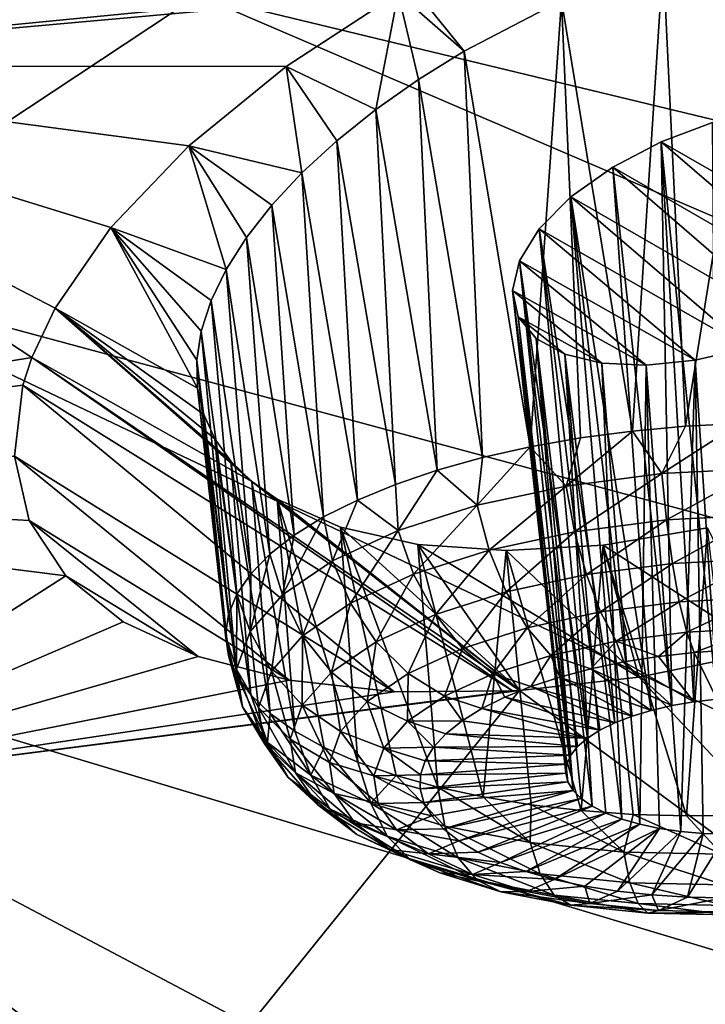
# Model space of a CAD drawing. Header units: metres. Extents: x -92 to 264, y -100 to 50.
# Tile 203 of 256: x 227.66 to 229.57, y 0.15 to 2.89. Entities that reach past the tile are written whole.
import ezdxf

# ---------------------------------------------------------------- set-up
doc = ezdxf.new("R2010")
doc.units = ezdxf.units.M
doc.layers.add('solid_21062050_01', color=7, linetype='CONTINUOUS')

msp = doc.modelspace()

# ---------------------------------------------------------------- linework, layer by layer
at = {"layer": 'solid_21062050_01'}
for points in [[(220.965714, 5.200632, 187.338989), (227.011505, 2.20023, 191.581711), (228.159164, 2.960849, 189.467529)], [(229.888519, 4.56435, 185.010696), (229.1203, 3.750634, 187.272354), (237.07724, 2.045566, 186.764923)], [(227.470901, 3.752199, 128.596115), (228.753418, 2.987712, 130.53331), (226.459244, 2.762753, 129.629333)], [(229.1203, 3.750634, 187.272354), (228.159164, 2.960849, 189.467529), (236.093018, 1.046793, 189.540863)], [(229.1203, 3.750634, 187.272354), (236.093018, 1.046793, 189.540863), (237.07724, 2.045566, 186.764923)], [(229.455933, 3.059855, 130.805099), (229.740936, 3.144704, 130.829041), (229.518585, 1.75884, 130.371231)], [(229.740936, 3.144704, 130.829041), (229.668442, 1.766423, 130.365738), (229.518585, 1.75884, 130.371231)], [(229.172409, 2.945542, 130.829742), (229.455933, 3.059855, 130.805099), (229.370392, 1.745353, 130.39119)], [(229.455933, 3.059855, 130.805099), (229.518585, 1.75884, 130.371231), (229.370392, 1.745353, 130.39119)], [(228.753418, 2.987712, 130.53331), (228.717361, 2.966609, 130.547043), (226.459244, 2.762753, 129.629333)], [(228.717361, 2.966609, 130.547043), (228.404633, 2.761527, 130.703964), (226.459244, 2.762753, 129.629333)], [(228.654953, 2.64158, 131.032883), (228.404633, 2.761527, 130.703964), (228.717361, 2.966609, 130.547043)], [(228.654953, 2.64158, 131.032883), (228.717361, 2.966609, 130.547043), (228.774094, 2.725413, 130.962906)], [(228.901199, 2.804556, 130.905563), (228.717361, 2.966609, 130.547043), (228.753418, 2.987712, 130.53331)], [(228.774094, 2.725413, 130.962906), (228.717361, 2.966609, 130.547043), (228.901199, 2.804556, 130.905563)], [(228.901199, 2.804556, 130.905563), (228.753418, 2.987712, 130.53331), (229.172409, 2.945542, 130.829742)], [(228.159164, 2.960849, 189.467529), (227.011505, 2.20023, 191.581711), (234.874481, 0.07817, 192.233063)], [(228.159164, 2.960849, 189.467529), (234.874481, 0.07817, 192.233063), (236.093018, 1.046793, 189.540863)], [(228.901199, 2.804556, 130.905563), (229.172409, 2.945542, 130.829742), (229.085419, 1.701326, 130.473511)], [(229.172409, 2.945542, 130.829742), (229.225479, 1.726111, 130.425415), (229.085419, 1.701326, 130.473511)], [(229.172409, 2.945542, 130.829742), (229.370392, 1.745353, 130.39119), (229.225479, 1.726111, 130.425415)], [(228.774094, 2.725413, 130.962906), (228.901199, 2.804556, 130.905563), (228.951767, 1.671268, 130.534958)], [(228.901199, 2.804556, 130.905563), (229.085419, 1.701326, 130.473511), (228.951767, 1.671268, 130.534958)], [(225.637589, 1.612573, 131.151886), (226.459244, 2.762753, 129.629333), (227.695862, 1.950595, 131.653809)], [(227.760315, 2.087906, 131.459198), (227.695862, 1.950595, 131.653809), (226.459244, 2.762753, 129.629333)], [(227.915497, 2.312616, 131.170303), (227.760315, 2.087906, 131.459198), (226.459244, 2.762753, 129.629333)], [(228.133148, 2.540301, 130.914673), (227.915497, 2.312616, 131.170303), (226.459244, 2.762753, 129.629333)], [(228.404633, 2.761527, 130.703964), (228.133148, 2.540301, 130.914673), (226.459244, 2.762753, 129.629333)], [(228.448761, 2.465277, 131.20668), (228.133148, 2.540301, 130.914673), (228.404633, 2.761527, 130.703964)], [(228.545929, 2.55442, 131.114578), (228.404633, 2.761527, 130.703964), (228.654953, 2.64158, 131.032883)], [(228.448761, 2.465277, 131.20668), (228.404633, 2.761527, 130.703964), (228.545929, 2.55442, 131.114578)], [(228.654953, 2.64158, 131.032883), (228.774094, 2.725413, 130.962906), (228.825974, 1.636266, 130.60907)], [(228.774094, 2.725413, 130.962906), (228.951767, 1.671268, 130.534958), (228.825974, 1.636266, 130.60907)], [(228.545929, 2.55442, 131.114578), (228.654953, 2.64158, 131.032883), (228.709427, 1.596705, 130.695053)], [(228.654953, 2.64158, 131.032883), (228.825974, 1.636266, 130.60907), (228.709427, 1.596705, 130.695053)], [(229.593124, 2.605767, 131.595551), (229.450378, 2.552002, 131.604462), (229.605453, 0.997747, 131.066376)], [(229.593124, 2.605767, 131.595551), (230.090347, 2.184898, 132.5298), (229.450378, 2.552002, 131.604462)], [(228.448761, 2.465277, 131.20668), (228.545929, 2.55442, 131.114578), (228.603394, 1.553018, 130.791962)], [(228.545929, 2.55442, 131.114578), (228.709427, 1.596705, 130.695053), (228.603394, 1.553018, 130.791962)], [(228.23732, 2.196173, 131.533188), (227.915497, 2.312616, 131.170303), (228.133148, 2.540301, 130.914673)], [(228.364487, 2.375248, 131.307953), (228.133148, 2.540301, 130.914673), (228.448761, 2.465277, 131.20668)], [(228.293823, 2.285249, 131.417221), (228.133148, 2.540301, 130.914673), (228.364487, 2.375248, 131.307953)], [(228.23732, 2.196173, 131.533188), (228.133148, 2.540301, 130.914673), (228.293823, 2.285249, 131.417221)], [(229.450378, 2.552002, 131.604462), (229.315308, 2.481329, 131.645035), (229.480392, 0.979797, 131.099167)], [(229.450378, 2.552002, 131.604462), (229.974228, 2.101302, 132.602615), (229.315308, 2.481329, 131.645035)], [(229.450378, 2.552002, 131.604462), (229.480392, 0.979797, 131.099167), (229.541702, 0.990297, 131.078964)], [(229.450378, 2.552002, 131.604462), (229.541702, 0.990297, 131.078964), (229.605453, 0.997747, 131.066376)], [(229.450378, 2.552002, 131.604462), (230.090347, 2.184898, 132.5298), (229.974228, 2.101302, 132.602615)], [(229.315308, 2.481329, 131.645035), (229.198807, 2.398232, 131.716141), (229.422577, 0.966426, 131.126633)], [(229.315308, 2.481329, 131.645035), (229.837326, 2.030136, 132.64534), (229.198807, 2.398232, 131.716141)], [(229.315308, 2.481329, 131.645035), (229.422577, 0.966426, 131.126633), (229.480392, 0.979797, 131.099167)], [(229.315308, 2.481329, 131.645035), (229.974228, 2.101302, 132.602615), (229.837326, 2.030136, 132.64534)], [(228.364487, 2.375248, 131.307953), (228.448761, 2.465277, 131.20668), (228.509048, 1.505682, 130.898743)], [(228.448761, 2.465277, 131.20668), (228.603394, 1.553018, 130.791962), (228.509048, 1.505682, 130.898743)], [(229.198807, 2.398232, 131.716141), (229.110413, 2.309218, 131.812469), (229.321243, 0.932033, 131.201385)], [(229.198807, 2.398232, 131.716141), (229.690811, 1.976413, 132.655457), (229.110413, 2.309218, 131.812469)], [(229.198807, 2.398232, 131.716141), (229.321243, 0.932033, 131.201385), (229.369217, 0.950414, 131.160904)], [(229.198807, 2.398232, 131.716141), (229.369217, 0.950414, 131.160904), (229.422577, 0.966426, 131.126633)], [(229.198807, 2.398232, 131.716141), (229.837326, 2.030136, 132.64534), (229.690811, 1.976413, 132.655457)], [(228.293823, 2.285249, 131.417221), (228.364487, 2.375248, 131.307953), (228.427414, 1.455218, 131.014206)], [(228.364487, 2.375248, 131.307953), (228.509048, 1.505682, 130.898743), (228.427414, 1.455218, 131.014206)], [(228.157898, 1.864996, 132.038254), (227.760315, 2.087906, 131.459198), (227.915497, 2.312616, 131.170303)], [(228.195343, 2.108867, 131.654556), (227.915497, 2.312616, 131.170303), (228.23732, 2.196173, 131.533188)], [(228.168106, 2.024107, 131.780045), (227.915497, 2.312616, 131.170303), (228.195343, 2.108867, 131.654556)], [(228.15564, 1.942599, 131.908356), (227.915497, 2.312616, 131.170303), (228.168106, 2.024107, 131.780045)], [(228.157898, 1.864996, 132.038254), (227.915497, 2.312616, 131.170303), (228.15564, 1.942599, 131.908356)], [(229.110413, 2.309218, 131.812469), (229.055359, 2.220347, 131.927002), (229.244644, 0.889459, 131.298126)], [(229.110413, 2.309218, 131.812469), (229.545319, 1.942576, 132.634369), (229.055359, 2.220347, 131.927002)], [(229.110413, 2.309218, 131.812469), (229.244644, 0.889459, 131.298126), (229.27948, 0.911598, 131.247391)], [(229.110413, 2.309218, 131.812469), (229.27948, 0.911598, 131.247391), (229.321243, 0.932033, 131.201385)], [(229.110413, 2.309218, 131.812469), (229.690811, 1.976413, 132.655457), (229.545319, 1.942576, 132.634369)], [(228.23732, 2.196173, 131.533188), (228.293823, 2.285249, 131.417221), (228.35939, 1.402178, 131.137085)], [(228.293823, 2.285249, 131.417221), (228.427414, 1.455218, 131.014206), (228.35939, 1.402178, 131.137085)], [(227.011505, 2.20023, 191.581711), (225.684952, 1.473817, 193.600876), (233.429596, -0.854013, 194.824036)], [(227.011505, 2.20023, 191.581711), (233.429596, -0.854013, 194.824036), (234.874481, 0.07817, 192.233063)], [(229.055359, 2.220347, 131.927002), (229.035904, 2.136916, 132.052063), (229.197983, 0.841612, 131.410248)], [(229.055359, 2.220347, 131.927002), (229.408203, 1.928826, 132.585236), (229.035904, 2.136916, 132.052063)], [(229.055359, 2.220347, 131.927002), (229.197983, 0.841612, 131.410248), (229.217316, 0.865997, 131.352737)], [(229.055359, 2.220347, 131.927002), (229.217316, 0.865997, 131.352737), (229.244644, 0.889459, 131.298126)], [(229.055359, 2.220347, 131.927002), (229.545319, 1.942576, 132.634369), (229.408203, 1.928826, 132.585236)], [(228.195343, 2.108867, 131.654556), (228.23732, 2.196173, 131.533188), (228.30571, 1.347143, 131.266052)], [(228.23732, 2.196173, 131.533188), (228.35939, 1.402178, 131.137085), (228.30571, 1.347143, 131.266052)], [(229.035904, 2.136916, 132.052063), (229.184433, 0.791754, 131.530121), (229.186951, 0.816723, 131.469727)], [(229.035904, 2.136916, 132.052063), (229.051971, 2.063393, 132.180054), (229.184433, 0.791754, 131.530121)], [(229.035904, 2.136916, 132.052063), (229.186951, 0.816723, 131.469727), (229.197983, 0.841612, 131.410248)], [(229.035904, 2.136916, 132.052063), (229.408203, 1.928826, 132.585236), (229.285202, 1.934752, 132.511475)], [(229.035904, 2.136916, 132.052063), (229.285202, 1.934752, 132.511475), (229.051971, 2.063393, 132.180054)], [(228.30899, 1.605029, 132.549194), (227.695862, 1.950595, 131.653809), (227.760315, 2.087906, 131.459198)], [(228.174698, 1.791902, 132.168457), (227.760315, 2.087906, 131.459198), (228.157898, 1.864996, 132.038254)], [(228.20575, 1.723874, 132.297791), (227.760315, 2.087906, 131.459198), (228.174698, 1.791902, 132.168457)], [(228.250671, 1.661422, 132.425079), (227.760315, 2.087906, 131.459198), (228.20575, 1.723874, 132.297791)], [(228.30899, 1.605029, 132.549194), (227.760315, 2.087906, 131.459198), (228.250671, 1.661422, 132.425079)], [(228.168106, 2.024107, 131.780045), (228.195343, 2.108867, 131.654556), (228.266983, 1.290715, 131.399689)], [(228.195343, 2.108867, 131.654556), (228.30571, 1.347143, 131.266052), (228.266983, 1.290715, 131.399689)], [(229.051971, 2.063393, 132.180054), (229.204941, 0.743279, 131.649551), (229.190475, 0.767132, 131.590408)], [(229.051971, 2.063393, 132.180054), (229.101715, 2.003331, 132.30394), (229.204941, 0.743279, 131.649551)], [(229.051971, 2.063393, 132.180054), (229.190475, 0.767132, 131.590408), (229.184433, 0.791754, 131.530121)], [(229.051971, 2.063393, 132.180054), (229.285202, 1.934752, 132.511475), (229.181351, 1.959813, 132.416458)], [(229.051971, 2.063393, 132.180054), (229.181351, 1.959813, 132.416458), (229.101715, 2.003331, 132.30394)], [(228.15564, 1.942599, 131.908356), (228.168106, 2.024107, 131.780045), (228.243622, 1.233514, 131.53653)], [(228.168106, 2.024107, 131.780045), (228.266983, 1.290715, 131.399689), (228.243622, 1.233514, 131.53653)], [(229.101715, 2.003331, 132.30394), (229.258087, 0.699489, 131.760422), (229.227615, 0.720602, 131.706543)], [(229.101715, 2.003331, 132.30394), (229.181351, 1.959813, 132.416458), (229.258087, 0.699489, 131.760422)], [(229.101715, 2.003331, 132.30394), (229.227615, 0.720602, 131.706543), (229.204941, 0.743279, 131.649551)], [(225.637589, 1.612573, 131.151886), (227.695862, 1.950595, 131.653809), (227.670715, 1.873692, 131.769135)], [(227.695862, 1.950595, 131.653809), (229.035522, 1.020672, 133.894943), (227.670715, 1.873692, 131.769135)], [(227.695862, 1.950595, 131.653809), (229.055527, 1.021895, 133.902893), (229.035522, 1.020672, 133.894943)], [(228.30899, 1.605029, 132.549194), (229.055527, 1.021895, 133.902893), (227.695862, 1.950595, 131.653809)], [(229.181351, 1.959813, 132.416458), (229.340256, 0.663367, 131.855194), (229.295853, 0.680301, 131.810257)], [(229.181351, 1.959813, 132.416458), (229.285202, 1.934752, 132.511475), (229.340256, 0.663367, 131.855194)], [(229.181351, 1.959813, 132.416458), (229.295853, 0.680301, 131.810257), (229.258087, 0.699489, 131.760422)], [(229.545319, 1.942576, 132.634369), (229.690811, 1.976413, 132.655457), (229.632126, 0.621047, 131.983078)], [(228.15564, 1.942599, 131.908356), (228.243622, 1.233514, 131.53653), (228.235886, 1.176166, 131.675064)], [(228.157898, 1.864996, 132.038254), (228.15564, 1.942599, 131.908356), (228.235886, 1.176166, 131.675064)], [(229.285202, 1.934752, 132.511475), (229.390549, 0.648976, 131.894455), (229.340256, 0.663367, 131.855194)], [(229.408203, 1.928826, 132.585236), (229.390549, 0.648976, 131.894455), (229.285202, 1.934752, 132.511475)], [(229.408203, 1.928826, 132.585236), (229.445877, 0.637376, 131.927383), (229.390549, 0.648976, 131.894455)], [(229.408203, 1.928826, 132.585236), (229.545319, 1.942576, 132.634369), (229.505264, 0.628765, 131.9534)], [(229.408203, 1.928826, 132.585236), (229.505264, 0.628765, 131.9534), (229.445877, 0.637376, 131.927383)], [(229.545319, 1.942576, 132.634369), (229.567703, 0.623291, 131.972076), (229.505264, 0.628765, 131.9534)], [(229.545319, 1.942576, 132.634369), (229.632126, 0.621047, 131.983078), (229.567703, 0.623291, 131.972076)], [(225.637589, 1.612573, 131.151886), (227.670715, 1.873692, 131.769135), (227.647202, 1.674877, 132.090546)], [(227.670715, 1.873692, 131.769135), (228.705566, 1.018647, 133.733444), (227.647202, 1.674877, 132.090546)], [(227.670715, 1.873692, 131.769135), (229.035522, 1.020672, 133.894943), (228.705566, 1.018647, 133.733444)], [(228.157898, 1.864996, 132.038254), (228.235886, 1.176166, 131.675064), (228.243851, 1.119299, 131.813797)], [(228.174698, 1.791902, 132.168457), (228.157898, 1.864996, 132.038254), (228.243851, 1.119299, 131.813797)], [(228.174698, 1.791902, 132.168457), (228.243851, 1.119299, 131.813797), (228.267426, 1.063536, 131.951187)], [(228.20575, 1.723874, 132.297791), (228.174698, 1.791902, 132.168457), (228.267426, 1.063536, 131.951187)], [(229.452332, 1.626635, 130.354645), (229.370392, 1.745353, 130.39119), (229.518585, 1.75884, 130.371231)], [(229.452332, 1.626635, 130.354645), (229.518585, 1.75884, 130.371231), (229.668442, 1.766423, 130.365738)], [(229.72789, 1.641271, 130.342865), (229.452332, 1.626635, 130.354645), (229.668442, 1.766423, 130.365738)], [(229.185272, 1.59189, 130.41597), (229.225479, 1.726111, 130.425415), (229.370392, 1.745353, 130.39119)], [(229.452332, 1.626635, 130.354645), (229.185272, 1.59189, 130.41597), (229.370392, 1.745353, 130.39119)], [(228.20575, 1.723874, 132.297791), (228.267426, 1.063536, 131.951187), (228.306381, 1.009488, 132.085739)], [(228.250671, 1.661422, 132.425079), (228.20575, 1.723874, 132.297791), (228.306381, 1.009488, 132.085739)], [(229.185272, 1.59189, 130.41597), (229.085419, 1.701326, 130.473511), (229.225479, 1.726111, 130.425415)], [(225.637589, 1.612573, 131.151886), (227.647202, 1.674877, 132.090546), (227.687881, 1.496233, 132.412796)], [(227.647202, 1.674877, 132.090546), (228.705566, 1.018647, 133.733444), (228.412872, 1.0511, 133.532303)], [(227.647202, 1.674877, 132.090546), (228.412872, 1.0511, 133.532303), (227.687881, 1.496233, 132.412796)], [(228.936996, 1.538371, 130.524475), (228.951767, 1.671268, 130.534958), (229.085419, 1.701326, 130.473511)], [(229.185272, 1.59189, 130.41597), (228.936996, 1.538371, 130.524475), (229.085419, 1.701326, 130.473511)], [(228.250671, 1.661422, 132.425079), (228.306381, 1.009488, 132.085739), (228.36026, 0.957748, 132.215973)], [(228.30899, 1.605029, 132.549194), (228.250671, 1.661422, 132.425079), (228.36026, 0.957748, 132.215973)], [(228.936996, 1.538371, 130.524475), (228.825974, 1.636266, 130.60907), (228.951767, 1.671268, 130.534958)], [(228.717026, 1.468135, 130.67601), (228.709427, 1.596705, 130.695053), (228.825974, 1.636266, 130.60907)], [(228.936996, 1.538371, 130.524475), (228.717026, 1.468135, 130.67601), (228.825974, 1.636266, 130.60907)], [(229.208939, 1.464697, 130.421661), (229.185272, 1.59189, 130.41597), (229.452332, 1.626635, 130.354645)], [(229.208939, 1.464697, 130.421661), (229.452332, 1.626635, 130.354645), (229.465134, 1.498029, 130.362839)], [(229.465134, 1.498029, 130.362839), (229.452332, 1.626635, 130.354645), (229.72789, 1.641271, 130.342865)], [(229.465134, 1.498029, 130.362839), (229.72789, 1.641271, 130.342865), (229.729492, 1.51207, 130.351532)], [(225.637589, 1.612573, 131.151886), (227.687881, 1.496233, 132.412796), (227.790466, 1.341274, 132.727371)], [(226.850983, 0.740153, 133.290894), (225.637589, 1.612573, 131.151886), (227.790466, 1.341274, 132.727371)], [(228.380005, 1.555211, 132.668823), (229.055527, 1.021895, 133.902893), (228.30899, 1.605029, 132.549194)], [(228.30899, 1.605029, 132.549194), (228.36026, 0.957748, 132.215973), (228.428482, 0.908882, 132.340469)], [(228.380005, 1.555211, 132.668823), (228.30899, 1.605029, 132.549194), (228.428482, 0.908882, 132.340469)], [(228.717026, 1.468135, 130.67601), (228.603394, 1.553018, 130.791962), (228.709427, 1.596705, 130.695053)], [(228.970749, 1.413354, 130.525772), (228.936996, 1.538371, 130.524475), (229.185272, 1.59189, 130.41597)], [(228.970749, 1.413354, 130.525772), (229.185272, 1.59189, 130.41597), (229.208939, 1.464697, 130.421661)], [(228.556381, 1.477021, 132.889572), (229.055527, 1.021895, 133.902893), (228.380005, 1.555211, 132.668823)], [(228.380005, 1.555211, 132.668823), (228.5103, 0.863425, 132.45787), (228.604828, 0.821877, 132.566864)], [(228.556381, 1.477021, 132.889572), (228.380005, 1.555211, 132.668823), (228.604828, 0.821877, 132.566864)], [(228.380005, 1.555211, 132.668823), (228.428482, 0.908882, 132.340469), (228.5103, 0.863425, 132.45787)], [(228.533813, 1.383881, 130.864746), (228.509048, 1.505682, 130.898743), (228.603394, 1.553018, 130.791962)], [(228.717026, 1.468135, 130.67601), (228.533813, 1.383881, 130.864746), (228.603394, 1.553018, 130.791962)], [(228.75972, 1.345973, 130.671143), (228.717026, 1.468135, 130.67601), (228.936996, 1.538371, 130.524475)], [(228.75972, 1.345973, 130.671143), (228.936996, 1.538371, 130.524475), (228.970749, 1.413354, 130.525772)], [(229.465134, 1.498029, 130.362839), (229.729492, 1.51207, 130.351532), (229.48172, 1.376251, 130.403641)], [(229.729492, 1.51207, 130.351532), (229.729416, 1.389407, 130.393066), (229.48172, 1.376251, 130.403641)], [(227.687881, 1.496233, 132.412796), (228.412872, 1.0511, 133.532303), (228.159576, 1.116558, 133.29454)], [(227.687881, 1.496233, 132.412796), (228.159576, 1.116558, 133.29454), (227.790466, 1.341274, 132.727371)], [(228.394394, 1.288846, 131.08342), (228.427414, 1.455218, 131.014206), (228.509048, 1.505682, 130.898743)], [(228.533813, 1.383881, 130.864746), (228.394394, 1.288846, 131.08342), (228.509048, 1.505682, 130.898743)], [(229.208939, 1.464697, 130.421661), (229.465134, 1.498029, 130.362839), (229.241669, 1.345019, 130.458771)], [(229.465134, 1.498029, 130.362839), (229.48172, 1.376251, 130.403641), (229.241669, 1.345019, 130.458771)], [(225.684952, 1.473817, 193.600876), (224.188339, 0.786425, 195.511642), (231.767776, -1.743702, 197.296982)], [(225.684952, 1.473817, 193.600876), (231.767776, -1.743702, 197.296982), (233.429596, -0.854013, 194.824036)], [(228.394394, 1.288846, 131.08342), (228.35939, 1.402178, 131.137085), (228.427414, 1.455218, 131.014206)], [(228.583954, 1.265143, 130.852203), (228.533813, 1.383881, 130.864746), (228.717026, 1.468135, 130.67601)], [(228.556381, 1.477021, 132.889572), (228.772247, 1.428995, 133.079773), (229.055527, 1.021895, 133.902893)], [(228.556381, 1.477021, 132.889572), (228.827698, 0.752275, 132.755035), (228.772247, 1.428995, 133.079773)], [(228.556381, 1.477021, 132.889572), (228.711014, 0.784691, 132.66629), (228.827698, 0.752275, 132.755035)], [(228.556381, 1.477021, 132.889572), (228.604828, 0.821877, 132.566864), (228.711014, 0.784691, 132.66629)], [(228.583954, 1.265143, 130.852203), (228.717026, 1.468135, 130.67601), (228.75972, 1.345973, 130.671143)], [(228.970749, 1.413354, 130.525772), (229.208939, 1.464697, 130.421661), (229.018494, 1.296912, 130.556305)], [(229.208939, 1.464697, 130.421661), (229.241669, 1.345019, 130.458771), (229.018494, 1.296912, 130.556305)], [(229.579086, 1.475256, 133.41478), (229.745087, 1.132527, 134.064346), (229.289001, 1.427299, 133.345886)], [(229.579086, 1.475256, 133.41478), (229.289001, 1.427299, 133.345886), (229.520706, 0.672153, 133.009247)], [(229.579086, 1.475256, 133.41478), (229.520706, 0.672153, 133.009247), (229.670563, 0.673751, 133.01828)], [(228.772247, 1.428995, 133.079773), (229.388306, 1.058983, 134.007431), (229.055527, 1.021895, 133.902893)], [(229.017654, 1.412297, 133.232544), (229.388306, 1.058983, 134.007431), (228.772247, 1.428995, 133.079773)], [(228.953613, 0.724985, 132.832123), (228.772247, 1.428995, 133.079773), (228.827698, 0.752275, 132.755035)], [(229.017654, 1.412297, 133.232544), (228.772247, 1.428995, 133.079773), (228.953613, 0.724985, 132.832123)], [(228.304153, 1.186683, 131.323624), (228.30571, 1.347143, 131.266052), (228.35939, 1.402178, 131.137085)], [(228.394394, 1.288846, 131.08342), (228.304153, 1.186683, 131.323624), (228.35939, 1.402178, 131.137085)], [(228.75972, 1.345973, 130.671143), (228.970749, 1.413354, 130.525772), (228.820755, 1.233777, 130.69252)], [(228.970749, 1.413354, 130.525772), (229.018494, 1.296912, 130.556305), (228.820755, 1.233777, 130.69252)], [(229.017654, 1.412297, 133.232544), (228.953613, 0.724985, 132.832123), (229.087372, 0.70312, 132.896729)], [(229.289001, 1.427299, 133.345886), (229.388306, 1.058983, 134.007431), (229.017654, 1.412297, 133.232544)], [(229.289001, 1.427299, 133.345886), (229.017654, 1.412297, 133.232544), (229.227493, 0.686918, 132.948135)], [(229.017654, 1.412297, 133.232544), (229.087372, 0.70312, 132.896729), (229.227493, 0.686918, 132.948135)], [(229.289001, 1.427299, 133.345886), (229.227493, 0.686918, 132.948135), (229.372482, 0.676558, 132.985779)], [(229.289001, 1.427299, 133.345886), (229.745087, 1.132527, 134.064346), (229.388306, 1.058983, 134.007431)], [(229.289001, 1.427299, 133.345886), (229.372482, 0.676558, 132.985779), (229.520706, 0.672153, 133.009247)], [(228.450211, 1.173972, 131.061981), (228.394394, 1.288846, 131.08342), (228.533813, 1.383881, 130.864746)], [(228.450211, 1.173972, 131.061981), (228.533813, 1.383881, 130.864746), (228.583954, 1.265143, 130.852203)], [(229.241669, 1.345019, 130.458771), (229.48172, 1.376251, 130.403641), (229.281265, 1.240886, 130.524796)], [(229.48172, 1.376251, 130.403641), (229.500961, 1.26947, 130.47435), (229.281265, 1.240886, 130.524796)], [(229.48172, 1.376251, 130.403641), (229.729416, 1.389407, 130.393066), (229.500961, 1.26947, 130.47435)], [(229.729416, 1.389407, 130.393066), (229.727661, 1.28151, 130.464661), (229.500961, 1.26947, 130.47435)], [(228.304153, 1.186683, 131.323624), (228.266983, 1.290715, 131.399689), (228.30571, 1.347143, 131.266052)], [(228.583954, 1.265143, 130.852203), (228.75972, 1.345973, 130.671143), (228.656067, 1.158042, 130.862167)], [(228.75972, 1.345973, 130.671143), (228.820755, 1.233777, 130.69252), (228.656067, 1.158042, 130.862167)], [(226.850983, 0.740153, 133.290894), (227.790466, 1.341274, 132.727371), (227.94986, 1.21367, 133.024368)], [(227.790466, 1.341274, 132.727371), (228.159576, 1.116558, 133.29454), (227.94986, 1.21367, 133.024368)], [(229.018494, 1.296912, 130.556305), (229.241669, 1.345019, 130.458771), (229.077011, 1.196857, 130.614059)], [(229.241669, 1.345019, 130.458771), (229.281265, 1.240886, 130.524796), (229.077011, 1.196857, 130.614059)], [(228.266525, 1.081318, 131.576157), (228.243622, 1.233514, 131.53653), (228.266983, 1.290715, 131.399689)], [(228.304153, 1.186683, 131.323624), (228.266525, 1.081318, 131.576157), (228.266983, 1.290715, 131.399689)], [(228.820755, 1.233777, 130.69252), (229.018494, 1.296912, 130.556305), (228.896042, 1.139075, 130.738724)], [(229.018494, 1.296912, 130.556305), (229.077011, 1.196857, 130.614059), (228.896042, 1.139075, 130.738724)], [(228.363632, 1.075962, 131.292435), (228.304153, 1.186683, 131.323624), (228.394394, 1.288846, 131.08342)], [(228.363632, 1.075962, 131.292435), (228.394394, 1.288846, 131.08342), (228.450211, 1.173972, 131.061981)], [(228.450211, 1.173972, 131.061981), (228.583954, 1.265143, 130.852203), (228.530746, 1.072616, 131.058731)], [(228.583954, 1.265143, 130.852203), (228.656067, 1.158042, 130.862167), (228.530746, 1.072616, 131.058731)], [(229.281265, 1.240886, 130.524796), (229.500961, 1.26947, 130.47435), (229.325073, 1.159282, 130.615311)], [(229.500961, 1.26947, 130.47435), (229.521576, 1.184848, 130.570175), (229.325073, 1.159282, 130.615311)], [(229.500961, 1.26947, 130.47435), (229.727661, 1.28151, 130.464661), (229.521576, 1.184848, 130.570175)], [(229.727661, 1.28151, 130.464661), (229.724335, 1.195618, 130.561508), (229.521576, 1.184848, 130.570175)], [(229.077011, 1.196857, 130.614059), (229.281265, 1.240886, 130.524796), (229.14238, 1.119902, 130.695145)], [(229.281265, 1.240886, 130.524796), (229.325073, 1.159282, 130.615311), (229.14238, 1.119902, 130.695145)], [(226.850983, 0.740153, 133.290894), (227.94986, 1.21367, 133.024368), (228.159576, 1.116558, 133.29454)], [(228.266525, 1.081318, 131.576157), (228.235886, 1.176166, 131.675064), (228.243622, 1.233514, 131.53653)], [(228.656067, 1.158042, 130.862167), (228.820755, 1.233777, 130.69252), (228.745316, 1.069761, 130.893997)], [(228.820755, 1.233777, 130.69252), (228.896042, 1.139075, 130.738724), (228.745316, 1.069761, 130.893997)], [(228.327545, 0.97488, 131.534683), (228.266525, 1.081318, 131.576157), (228.304153, 1.186683, 131.323624)], [(228.327545, 0.97488, 131.534683), (228.304153, 1.186683, 131.323624), (228.363632, 1.075962, 131.292435)], [(228.896042, 1.139075, 130.738724), (229.077011, 1.196857, 130.614059), (228.980515, 1.06822, 130.806656)], [(229.077011, 1.196857, 130.614059), (229.14238, 1.119902, 130.695145), (228.980515, 1.06822, 130.806656)], [(229.325073, 1.159282, 130.615311), (229.521576, 1.184848, 130.570175), (229.442734, 1.116856, 130.703354)], [(229.521576, 1.184848, 130.570175), (229.54216, 1.128105, 130.684616), (229.442734, 1.116856, 130.703354)], [(229.521576, 1.184848, 130.570175), (229.724335, 1.195618, 130.561508), (229.54216, 1.128105, 130.684616)], [(229.724335, 1.195618, 130.561508), (229.643356, 1.135114, 130.676315), (229.54216, 1.128105, 130.684616)], [(228.28299, 0.9768, 131.831268), (228.243851, 1.119299, 131.813797), (228.235886, 1.176166, 131.675064)], [(228.266525, 1.081318, 131.576157), (228.28299, 0.9768, 131.831268), (228.235886, 1.176166, 131.675064)], [(228.363632, 1.075962, 131.292435), (228.450211, 1.173972, 131.061981), (228.449631, 0.980783, 131.274658)], [(228.450211, 1.173972, 131.061981), (228.530746, 1.072616, 131.058731), (228.449631, 0.980783, 131.274658)], [(228.530746, 1.072616, 131.058731), (228.656067, 1.158042, 130.862167), (228.630615, 0.991578, 131.073883)], [(228.656067, 1.158042, 130.862167), (228.745316, 1.069761, 130.893997), (228.630615, 0.991578, 131.073883)], [(229.14238, 1.119902, 130.695145), (229.325073, 1.159282, 130.615311), (229.254242, 1.082257, 130.771088)], [(229.325073, 1.159282, 130.615311), (229.346359, 1.101509, 130.7323), (229.254242, 1.082257, 130.771088)], [(229.325073, 1.159282, 130.615311), (229.442734, 1.116856, 130.703354), (229.346359, 1.101509, 130.7323)], [(228.745316, 1.069761, 130.893997), (228.896042, 1.139075, 130.738724), (228.845703, 1.006223, 130.945526)], [(228.896042, 1.139075, 130.738724), (228.980515, 1.06822, 130.806656), (228.845703, 1.006223, 130.945526)], [(230.237518, 0.151269, 135.949005), (229.388306, 1.058983, 134.007431), (229.745087, 1.132527, 134.064346)], [(229.541702, 0.990297, 131.078964), (229.442734, 1.116856, 130.703354), (229.54216, 1.128105, 130.684616)], [(229.605453, 0.997747, 131.066376), (229.541702, 0.990297, 131.078964), (229.54216, 1.128105, 130.684616)], [(229.605453, 0.997747, 131.066376), (229.54216, 1.128105, 130.684616), (229.643356, 1.135114, 130.676315)], [(226.850983, 0.740153, 133.290894), (228.159576, 1.116558, 133.29454), (228.412872, 1.0511, 133.532303)], [(228.28299, 0.9768, 131.831268), (228.267426, 1.063536, 131.951187), (228.243851, 1.119299, 131.813797)], [(228.980515, 1.06822, 130.806656), (229.14238, 1.119902, 130.695145), (229.087341, 1.033052, 130.876144)], [(229.14238, 1.119902, 130.695145), (229.167542, 1.059342, 130.819244), (229.087341, 1.033052, 130.876144)], [(229.14238, 1.119902, 130.695145), (229.254242, 1.082257, 130.771088), (229.167542, 1.059342, 130.819244)], [(229.480392, 0.979797, 131.099167), (229.254242, 1.082257, 130.771088), (229.346359, 1.101509, 130.7323)], [(229.541702, 0.990297, 131.078964), (229.346359, 1.101509, 130.7323), (229.442734, 1.116856, 130.703354)], [(229.541702, 0.990297, 131.078964), (229.480392, 0.979797, 131.099167), (229.346359, 1.101509, 130.7323)], [(228.343323, 0.874611, 131.779449), (228.28299, 0.9768, 131.831268), (228.266525, 1.081318, 131.576157)], [(228.343323, 0.874611, 131.779449), (228.266525, 1.081318, 131.576157), (228.327545, 0.97488, 131.534683)], [(228.327545, 0.97488, 131.534683), (228.363632, 1.075962, 131.292435), (228.415817, 0.886071, 131.501648)], [(228.363632, 1.075962, 131.292435), (228.449631, 0.980783, 131.274658), (228.415817, 0.886071, 131.501648)], [(228.449631, 0.980783, 131.274658), (228.530746, 1.072616, 131.058731), (228.556381, 0.90753, 131.271515)], [(228.530746, 1.072616, 131.058731), (228.630615, 0.991578, 131.073883), (228.556381, 0.90753, 131.271515)], [(229.422577, 0.966426, 131.126633), (229.167542, 1.059342, 130.819244), (229.254242, 1.082257, 130.771088)], [(229.480392, 0.979797, 131.099167), (229.422577, 0.966426, 131.126633), (229.254242, 1.082257, 130.771088)], [(226.850983, 0.740153, 133.290894), (228.412872, 1.0511, 133.532303), (228.705566, 1.018647, 133.733444)], [(228.35289, 0.877146, 132.079208), (228.306381, 1.009488, 132.085739), (228.267426, 1.063536, 131.951187)], [(228.28299, 0.9768, 131.831268), (228.35289, 0.877146, 132.079208), (228.267426, 1.063536, 131.951187)], [(228.630615, 0.991578, 131.073883), (228.745316, 1.069761, 130.893997), (228.743118, 0.936294, 131.10643)], [(228.745316, 1.069761, 130.893997), (228.845703, 1.006223, 130.945526), (228.743118, 0.936294, 131.10643)], [(228.845703, 1.006223, 130.945526), (228.980515, 1.06822, 130.806656), (228.950394, 0.971709, 131.013245)], [(228.980515, 1.06822, 130.806656), (229.014648, 1.003718, 130.941086), (228.950394, 0.971709, 131.013245)], [(228.980515, 1.06822, 130.806656), (229.087341, 1.033052, 130.876144), (229.014648, 1.003718, 130.941086)], [(230.237518, 0.151269, 135.949005), (229.055527, 1.021895, 133.902893), (229.388306, 1.058983, 134.007431)], [(229.369217, 0.950414, 131.160904), (229.087341, 1.033052, 130.876144), (229.167542, 1.059342, 130.819244)], [(229.422577, 0.966426, 131.126633), (229.369217, 0.950414, 131.160904), (229.167542, 1.059342, 130.819244)], [(226.850983, 0.740153, 133.290894), (229.035522, 1.020672, 133.894943), (229.055527, 1.021895, 133.902893)], [(228.073181, -0.195224, 135.513107), (226.850983, 0.740153, 133.290894), (229.055527, 1.021895, 133.902893)], [(226.850983, 0.740153, 133.290894), (228.705566, 1.018647, 133.733444), (229.035522, 1.020672, 133.894943)], [(228.073181, -0.195224, 135.513107), (229.055527, 1.021895, 133.902893), (230.237518, 0.151269, 135.949005)], [(229.321243, 0.932033, 131.201385), (229.014648, 1.003718, 130.941086), (229.087341, 1.033052, 130.876144)], [(229.369217, 0.950414, 131.160904), (229.321243, 0.932033, 131.201385), (229.087341, 1.033052, 130.876144)], [(228.35289, 0.877146, 132.079208), (228.36026, 0.957748, 132.215973), (228.306381, 1.009488, 132.085739)], [(228.556381, 0.90753, 131.271515), (228.630615, 0.991578, 131.073883), (228.676712, 0.861119, 131.283188)], [(228.630615, 0.991578, 131.073883), (228.743118, 0.936294, 131.10643), (228.676712, 0.861119, 131.283188)], [(228.743118, 0.936294, 131.10643), (228.845703, 1.006223, 130.945526), (228.89537, 0.937427, 131.091721)], [(228.845703, 1.006223, 130.945526), (228.950394, 0.971709, 131.013245), (228.89537, 0.937427, 131.091721)], [(229.27948, 0.911598, 131.247391), (228.950394, 0.971709, 131.013245), (229.014648, 1.003718, 130.941086)], [(229.321243, 0.932033, 131.201385), (229.27948, 0.911598, 131.247391), (229.014648, 1.003718, 130.941086)], [(228.410385, 0.779007, 132.017288), (228.35289, 0.877146, 132.079208), (228.28299, 0.9768, 131.831268)], [(228.410385, 0.779007, 132.017288), (228.28299, 0.9768, 131.831268), (228.343323, 0.874611, 131.779449)], [(228.327545, 0.97488, 131.534683), (228.415817, 0.886071, 131.501648), (228.430603, 0.792121, 131.730988)], [(228.343323, 0.874611, 131.779449), (228.327545, 0.97488, 131.534683), (228.430603, 0.792121, 131.730988)], [(228.415817, 0.886071, 131.501648), (228.449631, 0.980783, 131.274658), (228.525421, 0.820849, 131.479248)], [(228.449631, 0.980783, 131.274658), (228.556381, 0.90753, 131.271515), (228.525421, 0.820849, 131.479248)], [(229.244644, 0.889459, 131.298126), (228.89537, 0.937427, 131.091721), (228.950394, 0.971709, 131.013245)], [(229.27948, 0.911598, 131.247391), (229.244644, 0.889459, 131.298126), (228.950394, 0.971709, 131.013245)], [(228.35289, 0.877146, 132.079208), (228.473541, 0.786185, 132.310394), (228.36026, 0.957748, 132.215973)], [(228.473541, 0.786185, 132.310394), (228.428482, 0.908882, 132.340469), (228.36026, 0.957748, 132.215973)], [(228.676712, 0.861119, 131.283188), (228.743118, 0.936294, 131.10643), (228.815659, 0.863793, 131.263596)], [(228.743118, 0.936294, 131.10643), (228.89537, 0.937427, 131.091721), (228.850266, 0.901304, 131.175522)], [(228.743118, 0.936294, 131.10643), (228.850266, 0.901304, 131.175522), (228.815659, 0.863793, 131.263596)], [(229.244644, 0.889459, 131.298126), (228.850266, 0.901304, 131.175522), (228.89537, 0.937427, 131.091721)], [(228.473541, 0.786185, 132.310394), (228.5103, 0.863425, 132.45787), (228.428482, 0.908882, 132.340469)], [(228.525421, 0.820849, 131.479248), (228.556381, 0.90753, 131.271515), (228.649033, 0.783589, 131.468994)], [(228.556381, 0.90753, 131.271515), (228.676712, 0.861119, 131.283188), (228.649033, 0.783589, 131.468994)], [(228.415817, 0.886071, 131.501648), (228.525421, 0.820849, 131.479248), (228.538971, 0.734864, 131.689148)], [(228.430603, 0.792121, 131.730988), (228.415817, 0.886071, 131.501648), (228.538971, 0.734864, 131.689148)], [(229.217316, 0.865997, 131.352737), (228.815659, 0.863793, 131.263596), (228.850266, 0.901304, 131.175522)], [(229.244644, 0.889459, 131.298126), (229.217316, 0.865997, 131.352737), (228.850266, 0.901304, 131.175522)], [(228.343323, 0.874611, 131.779449), (228.430603, 0.792121, 131.730988), (228.493439, 0.702542, 131.953842)], [(228.410385, 0.779007, 132.017288), (228.343323, 0.874611, 131.779449), (228.493439, 0.702542, 131.953842)], [(228.526138, 0.691743, 132.23909), (228.473541, 0.786185, 132.310394), (228.35289, 0.877146, 132.079208)], [(228.526138, 0.691743, 132.23909), (228.35289, 0.877146, 132.079208), (228.410385, 0.779007, 132.017288)], [(228.473541, 0.786185, 132.310394), (228.64032, 0.707412, 132.515991), (228.5103, 0.863425, 132.45787)], [(228.64032, 0.707412, 132.515991), (228.604828, 0.821877, 132.566864), (228.5103, 0.863425, 132.45787)], [(228.649033, 0.783589, 131.468994), (228.676712, 0.861119, 131.283188), (228.779541, 0.786507, 131.448074)], [(228.676712, 0.861119, 131.283188), (228.815659, 0.863793, 131.263596), (228.791977, 0.825366, 131.354828)], [(228.676712, 0.861119, 131.283188), (228.791977, 0.825366, 131.354828), (228.779541, 0.786507, 131.448074)], [(229.197983, 0.841612, 131.410248), (228.791977, 0.825366, 131.354828), (228.815659, 0.863793, 131.263596)], [(229.217316, 0.865997, 131.352737), (229.197983, 0.841612, 131.410248), (228.815659, 0.863793, 131.263596)], [(229.186951, 0.816723, 131.469727), (228.779541, 0.786507, 131.448074), (228.791977, 0.825366, 131.354828)], [(229.197983, 0.841612, 131.410248), (229.186951, 0.816723, 131.469727), (228.791977, 0.825366, 131.354828)], [(228.525421, 0.820849, 131.479248), (228.649033, 0.783589, 131.468994), (228.661133, 0.706681, 131.656723)], [(228.538971, 0.734864, 131.689148), (228.525421, 0.820849, 131.479248), (228.661133, 0.706681, 131.656723)], [(228.64032, 0.707412, 132.515991), (228.711014, 0.784691, 132.66629), (228.604828, 0.821877, 132.566864)], [(229.186951, 0.816723, 131.469727), (229.184433, 0.791754, 131.530121), (228.779541, 0.786507, 131.448074)], [(224.188339, 0.786425, 195.511642), (222.531616, 0.142606, 197.301392), (229.899811, -2.58512, 199.635849)], [(224.188339, 0.786425, 195.511642), (229.899811, -2.58512, 199.635849), (231.767776, -1.743702, 197.296982)], [(228.410385, 0.779007, 132.017288), (228.493439, 0.702542, 131.953842), (228.601898, 0.620778, 132.161667)], [(228.526138, 0.691743, 132.23909), (228.410385, 0.779007, 132.017288), (228.601898, 0.620778, 132.161667)], [(228.430603, 0.792121, 131.730988), (228.538971, 0.734864, 131.689148), (228.596466, 0.65288, 131.893112)], [(228.493439, 0.702542, 131.953842), (228.430603, 0.792121, 131.730988), (228.596466, 0.65288, 131.893112)], [(228.686127, 0.616173, 132.436325), (228.64032, 0.707412, 132.515991), (228.473541, 0.786185, 132.310394)], [(228.686127, 0.616173, 132.436325), (228.473541, 0.786185, 132.310394), (228.526138, 0.691743, 132.23909)], [(228.64032, 0.707412, 132.515991), (228.846802, 0.643856, 132.688065), (228.711014, 0.784691, 132.66629)], [(228.649033, 0.783589, 131.468994), (228.779541, 0.786507, 131.448074), (228.778473, 0.747704, 131.542175)], [(228.649033, 0.783589, 131.468994), (228.778473, 0.747704, 131.542175), (228.788803, 0.709445, 131.635941)], [(228.661133, 0.706681, 131.656723), (228.649033, 0.783589, 131.468994), (228.788803, 0.709445, 131.635941)], [(228.846802, 0.643856, 132.688065), (228.827698, 0.752275, 132.755035), (228.711014, 0.784691, 132.66629)], [(229.184433, 0.791754, 131.530121), (228.778473, 0.747704, 131.542175), (228.779541, 0.786507, 131.448074)], [(229.184433, 0.791754, 131.530121), (229.190475, 0.767132, 131.590408), (228.778473, 0.747704, 131.542175)], [(229.190475, 0.767132, 131.590408), (228.788803, 0.709445, 131.635941), (228.778473, 0.747704, 131.542175)], [(229.190475, 0.767132, 131.590408), (229.204941, 0.743279, 131.649551), (228.788803, 0.709445, 131.635941)], [(229.204941, 0.743279, 131.649551), (228.810394, 0.672212, 131.72818), (228.788803, 0.709445, 131.635941)], [(229.204941, 0.743279, 131.649551), (228.842987, 0.636473, 131.817749), (228.810394, 0.672212, 131.72818)], [(229.085052, 0.597958, 132.820007), (228.953613, 0.724985, 132.832123), (228.827698, 0.752275, 132.755035)], [(228.846802, 0.643856, 132.688065), (229.085052, 0.597958, 132.820007), (228.827698, 0.752275, 132.755035)], [(229.204941, 0.743279, 131.649551), (229.227615, 0.720602, 131.706543), (228.842987, 0.636473, 131.817749)], [(225.222992, 0.072336, 133.694366), (226.850983, 0.740153, 133.290894), (228.073181, -0.195224, 135.513107)], [(228.538971, 0.734864, 131.689148), (228.661133, 0.706681, 131.656723), (228.71257, 0.633353, 131.839157)], [(228.596466, 0.65288, 131.893112), (228.538971, 0.734864, 131.689148), (228.71257, 0.633353, 131.839157)], [(229.227615, 0.720602, 131.706543), (228.886169, 0.602676, 131.903503), (228.842987, 0.636473, 131.817749)], [(229.227615, 0.720602, 131.706543), (229.258087, 0.699489, 131.760422), (228.886169, 0.602676, 131.903503)], [(229.085052, 0.597958, 132.820007), (229.087372, 0.70312, 132.896729), (228.953613, 0.724985, 132.832123)], [(228.493439, 0.702542, 131.953842), (228.596466, 0.65288, 131.893112), (228.695724, 0.578048, 132.083313)], [(228.601898, 0.620778, 132.161667), (228.493439, 0.702542, 131.953842), (228.695724, 0.578048, 132.083313)], [(228.526138, 0.691743, 132.23909), (228.601898, 0.620778, 132.161667), (228.751801, 0.54997, 132.346466)], [(228.686127, 0.616173, 132.436325), (228.526138, 0.691743, 132.23909), (228.751801, 0.54997, 132.346466)], [(228.64032, 0.707412, 132.515991), (228.884216, 0.5552, 132.601395), (228.846802, 0.643856, 132.688065)], [(228.686127, 0.616173, 132.436325), (228.884216, 0.5552, 132.601395), (228.64032, 0.707412, 132.515991)], [(228.661133, 0.706681, 131.656723), (228.788803, 0.709445, 131.635941), (228.810394, 0.672212, 131.72818)], [(228.71257, 0.633353, 131.839157), (228.661133, 0.706681, 131.656723), (228.810394, 0.672212, 131.72818)], [(229.258087, 0.699489, 131.760422), (228.939392, 0.571248, 131.984375), (228.886169, 0.602676, 131.903503)], [(229.258087, 0.699489, 131.760422), (229.295853, 0.680301, 131.810257), (228.939392, 0.571248, 131.984375)], [(229.085052, 0.597958, 132.820007), (229.345932, 0.571482, 132.906754), (229.087372, 0.70312, 132.896729)], [(229.345932, 0.571482, 132.906754), (229.227493, 0.686918, 132.948135), (229.087372, 0.70312, 132.896729)], [(229.345932, 0.571482, 132.906754), (229.372482, 0.676558, 132.985779), (229.227493, 0.686918, 132.948135)], [(228.71257, 0.633353, 131.839157), (228.810394, 0.672212, 131.72818), (228.842987, 0.636473, 131.817749)], [(229.295853, 0.680301, 131.810257), (229.001984, 0.542582, 132.059357), (228.939392, 0.571248, 131.984375)], [(229.295853, 0.680301, 131.810257), (229.340256, 0.663367, 131.855194), (229.001984, 0.542582, 132.059357)], [(229.340256, 0.663367, 131.855194), (229.073166, 0.517041, 132.127487), (229.001984, 0.542582, 132.059357)], [(229.340256, 0.663367, 131.855194), (229.390549, 0.648976, 131.894455), (229.073166, 0.517041, 132.127487)], [(229.345932, 0.571482, 132.906754), (229.6194, 0.565446, 132.944977), (229.372482, 0.676558, 132.985779)], [(229.6194, 0.565446, 132.944977), (229.520706, 0.672153, 133.009247), (229.372482, 0.676558, 132.985779)], [(229.6194, 0.565446, 132.944977), (229.670563, 0.673751, 133.01828), (229.520706, 0.672153, 133.009247)], [(228.596466, 0.65288, 131.893112), (228.71257, 0.633353, 131.839157), (228.801346, 0.566421, 132.009277)], [(228.695724, 0.578048, 132.083313), (228.596466, 0.65288, 131.893112), (228.801346, 0.566421, 132.009277)], [(228.71257, 0.633353, 131.839157), (228.842987, 0.636473, 131.817749), (228.886169, 0.602676, 131.903503)], [(228.801346, 0.566421, 132.009277), (228.71257, 0.633353, 131.839157), (228.886169, 0.602676, 131.903503)], [(229.112793, 0.511168, 132.727982), (229.085052, 0.597958, 132.820007), (228.846802, 0.643856, 132.688065)], [(229.112793, 0.511168, 132.727982), (228.846802, 0.643856, 132.688065), (228.884216, 0.5552, 132.601395)], [(229.390549, 0.648976, 131.894455), (229.152039, 0.494944, 132.187927), (229.073166, 0.517041, 132.127487)], [(229.445877, 0.637376, 131.927383), (229.152039, 0.494944, 132.187927), (229.390549, 0.648976, 131.894455)], [(229.445877, 0.637376, 131.927383), (229.23761, 0.476571, 132.239899), (229.152039, 0.494944, 132.187927)], [(229.445877, 0.637376, 131.927383), (229.328796, 0.462151, 132.282761), (229.23761, 0.476571, 132.239899)], [(229.445877, 0.637376, 131.927383), (229.505264, 0.628765, 131.9534), (229.328796, 0.462151, 132.282761)], [(228.601898, 0.620778, 132.161667), (228.695724, 0.578048, 132.083313), (228.832932, 0.513244, 132.252441)], [(228.751801, 0.54997, 132.346466), (228.601898, 0.620778, 132.161667), (228.832932, 0.513244, 132.252441)], [(228.686127, 0.616173, 132.436325), (228.937408, 0.49284, 132.501144), (228.884216, 0.5552, 132.601395)], [(228.686127, 0.616173, 132.436325), (228.751801, 0.54997, 132.346466), (228.937408, 0.49284, 132.501144)], [(229.505264, 0.628765, 131.9534), (229.424469, 0.451866, 132.315979), (229.328796, 0.462151, 132.282761)], [(229.505264, 0.628765, 131.9534), (229.567703, 0.623291, 131.972076), (229.424469, 0.451866, 132.315979)], [(229.567703, 0.623291, 131.972076), (229.523407, 0.445846, 132.339111), (229.424469, 0.451866, 132.315979)], [(229.567703, 0.623291, 131.972076), (229.632126, 0.621047, 131.983078), (229.523407, 0.445846, 132.339111)], [(229.632126, 0.621047, 131.983078), (229.624374, 0.444166, 132.351898), (229.523407, 0.445846, 132.339111)], [(228.695724, 0.578048, 132.083313), (228.801346, 0.566421, 132.009277), (228.924072, 0.508458, 132.160568)], [(228.832932, 0.513244, 132.252441), (228.695724, 0.578048, 132.083313), (228.924072, 0.508458, 132.160568)], [(228.801346, 0.566421, 132.009277), (228.886169, 0.602676, 131.903503), (228.939392, 0.571248, 131.984375)], [(229.363068, 0.485768, 132.811203), (229.345932, 0.571482, 132.906754), (229.085052, 0.597958, 132.820007)], [(229.363068, 0.485768, 132.811203), (229.085052, 0.597958, 132.820007), (229.112793, 0.511168, 132.727982)], [(228.751801, 0.54997, 132.346466), (229.002808, 0.460957, 132.393997), (228.937408, 0.49284, 132.501144)], [(228.751801, 0.54997, 132.346466), (228.832932, 0.513244, 132.252441), (229.002808, 0.460957, 132.393997)], [(228.801346, 0.566421, 132.009277), (228.939392, 0.571248, 131.984375), (229.001984, 0.542582, 132.059357)], [(228.924072, 0.508458, 132.160568), (228.801346, 0.566421, 132.009277), (229.001984, 0.542582, 132.059357)], [(228.884216, 0.5552, 132.601395), (228.937408, 0.49284, 132.501144), (229.151581, 0.451582, 132.619751)], [(229.112793, 0.511168, 132.727982), (228.884216, 0.5552, 132.601395), (229.151581, 0.451582, 132.619751)], [(229.625427, 0.479978, 132.84787), (229.6194, 0.565446, 132.944977), (229.345932, 0.571482, 132.906754)], [(229.625427, 0.479978, 132.84787), (229.345932, 0.571482, 132.906754), (229.363068, 0.485768, 132.811203)], [(228.924072, 0.508458, 132.160568), (229.001984, 0.542582, 132.059357), (229.073166, 0.517041, 132.127487)], [(228.832932, 0.513244, 132.252441), (229.076004, 0.461691, 132.28717), (229.002808, 0.460957, 132.393997)], [(228.832932, 0.513244, 132.252441), (228.924072, 0.508458, 132.160568), (229.076004, 0.461691, 132.28717)], [(228.924072, 0.508458, 132.160568), (229.073166, 0.517041, 132.127487), (229.152039, 0.494944, 132.187927)], [(228.924072, 0.508458, 132.160568), (229.152039, 0.494944, 132.187927), (229.076004, 0.461691, 132.28717)], [(229.076004, 0.461691, 132.28717), (229.152039, 0.494944, 132.187927), (229.23761, 0.476571, 132.239899)], [(229.112793, 0.511168, 132.727982), (229.151581, 0.451582, 132.619751), (229.386078, 0.427783, 132.697723)], [(229.363068, 0.485768, 132.811203), (229.112793, 0.511168, 132.727982), (229.386078, 0.427783, 132.697723)], [(228.937408, 0.49284, 132.501144), (229.002808, 0.460957, 132.393997), (229.198807, 0.423198, 132.502548)], [(229.151581, 0.451582, 132.619751), (228.937408, 0.49284, 132.501144), (229.198807, 0.423198, 132.502548)], [(229.251328, 0.427918, 132.384262), (229.076004, 0.461691, 132.28717), (229.23761, 0.476571, 132.239899)], [(229.251328, 0.427918, 132.384262), (229.23761, 0.476571, 132.239899), (229.328796, 0.462151, 132.282761)], [(229.363068, 0.485768, 132.811203), (229.386078, 0.427783, 132.697723), (229.631897, 0.422358, 132.732086)], [(229.625427, 0.479978, 132.84787), (229.363068, 0.485768, 132.811203), (229.631897, 0.422358, 132.732086)], [(229.002808, 0.460957, 132.393997), (229.076004, 0.461691, 132.28717), (229.251328, 0.427918, 132.384262)], [(229.198807, 0.423198, 132.502548), (229.002808, 0.460957, 132.393997), (229.251328, 0.427918, 132.384262)], [(229.151581, 0.451582, 132.619751), (229.198807, 0.423198, 132.502548), (229.413437, 0.401417, 132.573914)], [(229.386078, 0.427783, 132.697723), (229.151581, 0.451582, 132.619751), (229.413437, 0.401417, 132.573914)], [(229.251328, 0.427918, 132.384262), (229.328796, 0.462151, 132.282761), (229.424469, 0.451866, 132.315979)], [(229.443283, 0.408437, 132.448105), (229.251328, 0.427918, 132.384262), (229.424469, 0.451866, 132.315979)], [(229.443283, 0.408437, 132.448105), (229.424469, 0.451866, 132.315979), (229.523407, 0.445846, 132.339111)], [(229.443283, 0.408437, 132.448105), (229.523407, 0.445846, 132.339111), (229.624374, 0.444166, 132.351898)], [(229.644516, 0.403995, 132.476227), (229.443283, 0.408437, 132.448105), (229.624374, 0.444166, 132.351898)], [(229.198807, 0.423198, 132.502548), (229.251328, 0.427918, 132.384262), (229.443283, 0.408437, 132.448105)], [(229.413437, 0.401417, 132.573914), (229.198807, 0.423198, 132.502548), (229.443283, 0.408437, 132.448105)], [(229.386078, 0.427783, 132.697723), (229.413437, 0.401417, 132.573914), (229.638412, 0.396451, 132.605362)], [(229.631897, 0.422358, 132.732086), (229.386078, 0.427783, 132.697723), (229.638412, 0.396451, 132.605362)], [(229.413437, 0.401417, 132.573914), (229.443283, 0.408437, 132.448105), (229.644516, 0.403995, 132.476227)], [(229.638412, 0.396451, 132.605362), (229.413437, 0.401417, 132.573914), (229.644516, 0.403995, 132.476227)], [(229.278137, -1.197139, 137.829254), (228.073181, -0.195224, 135.513107), (230.237518, 0.151269, 135.949005)], [(229.278137, -1.197139, 137.829254), (230.237518, 0.151269, 135.949005), (231.398453, -0.778105, 138.08287)]]:
    msp.add_3dface(points, dxfattribs=at)

doc.saveas('drawing.dxf')
